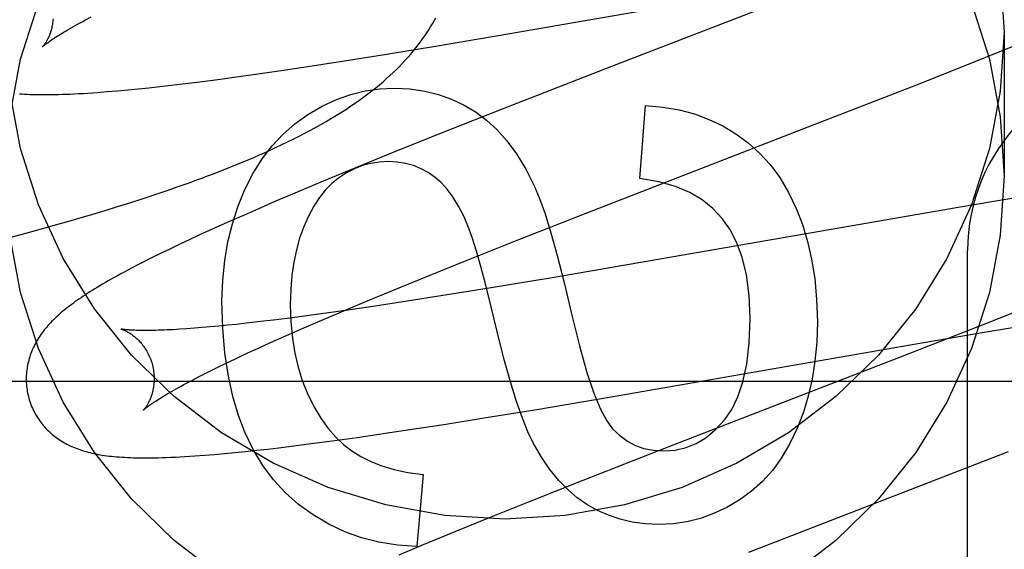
# Model space of a CAD drawing. Header units: inches. Extents: x 0 to 283, y 0 to 183.
# Tile 41 of 88: x 95.4001 to 95.554, y 97.0739 to 97.1567. Entities that reach past the tile are written whole.
import ezdxf

# ---------------------------------------------------------------- set-up
doc = ezdxf.new("R2010")
doc.units = ezdxf.units.IN
doc.header["$LTSCALE"] = 15.5833333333
doc.header["$MEASUREMENT"] = 0
doc.linetypes.add('HIDDEN', pattern=[0.2, 0.1, -0.1])
doc.layers.add('DEFAULT_2', color=8, linetype='HIDDEN')
doc.layers.add('RIGHTHAND_DOOR_ASSEMBLY', color=7, linetype='CONTINUOUS')

msp = doc.modelspace()

# ---------------------------------------------------------------- linework, layer by layer
at = {"layer": 'DEFAULT_2', "color": 8, "linetype": 'HIDDEN'}
for p, q in [((95.4767596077, 97.15449916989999), (95.5236285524, 97.1626594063)), ((95.5203423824, 97.1600753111), (95.4926214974, 97.1493460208)), ((95.4104104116, 97.1566359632), (95.41131483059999, 97.1571142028)), ((95.46510279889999, 97.1525337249), (95.4767596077, 97.15449916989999)), ((95.55399873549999, 97.1547491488), (95.55399873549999, 97.13225715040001)), ((95.5538841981, 97.1518978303), (95.5584253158, 97.15374135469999)), ((95.457158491, 97.1512323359), (95.46510279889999, 97.1525337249)), ((95.54818156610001, 97.14961379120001), (95.5538841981, 97.1518978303)), ((95.4451832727, 97.1493547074), (95.4505395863, 97.1501798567)), ((95.4505395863, 97.1501798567), (95.457158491, 97.1512323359)), ((95.4369628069, 97.1481473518), (95.44101596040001, 97.1487326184)), ((95.44101596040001, 97.1487326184), (95.4451832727, 97.1493547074)), ((95.4926214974, 97.1493460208), (95.47582903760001, 97.1427952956)), ((95.5401968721, 97.146457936), (95.54818156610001, 97.14961379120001)), ((95.4255605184, 97.14663898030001), (95.42830023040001, 97.1469790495)), ((95.42830023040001, 97.1469790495), (95.4311139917, 97.1473443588)), ((95.4311139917, 97.1473443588), (95.4340023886, 97.14773415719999)), ((95.4340023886, 97.14773415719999), (95.4369628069, 97.1481473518)), ((95.41380019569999, 97.1454228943), (95.41539903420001, 97.1455581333)), ((95.41539903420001, 97.1455581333), (95.4170210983, 97.1457069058)), ((95.4170210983, 97.1457069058), (95.4186634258, 97.14586810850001)), ((95.4186634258, 97.14586810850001), (95.4203322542, 97.1460416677)), ((95.4203322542, 97.1460416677), (95.4220347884, 97.146227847)), ((95.4220347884, 97.146227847), (95.4237778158, 97.1464270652)), ((95.4237778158, 97.1464270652), (95.4255605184, 97.14663898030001)), ((95.52430681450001, 97.14026517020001), (95.5401968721, 97.146457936)), ((95.47582903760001, 97.1427952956), (95.46601524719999, 97.1389120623)), ((95.49706691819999, 97.13185191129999), (95.4979263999, 97.1432706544)), ((95.4898568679, 97.1269144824), (95.52430681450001, 97.14026517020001)), ((95.46601524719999, 97.1389120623), (95.4586180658, 97.1359434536)), ((95.4586180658, 97.1359434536), (95.45248791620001, 97.1334471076)), ((95.45248791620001, 97.1334471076), (95.4475528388, 97.13140721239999)), ((95.4475528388, 97.13140721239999), (95.4437314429, 97.1298050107)), ((95.42115362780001, 97.1293010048), (95.4230330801, 97.1299353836)), ((95.4230330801, 97.1299353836), (95.42489863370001, 97.1305812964)), ((95.42489863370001, 97.1305812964), (95.4267504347, 97.1312397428)), ((95.4173534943, 97.1280636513), (95.41926039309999, 97.12867734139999)), ((95.41926039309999, 97.12867734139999), (95.42115362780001, 97.1293010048)), ((95.4437314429, 97.1298050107), (95.44003164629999, 97.1282312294)), ((95.5555429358, 97.1287830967), (95.547152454, 97.1273845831)), ((95.4115528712, 97.1262762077), (95.4134995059, 97.1268636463)), ((95.4134995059, 97.1268636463), (95.4154331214, 97.1274592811)), ((95.4154331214, 97.1274592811), (95.4173534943, 97.1280636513)), ((95.43734140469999, 97.12707054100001), (95.4347272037, 97.12592733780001)), ((95.44003164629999, 97.1282312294), (95.43734140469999, 97.12707054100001)), ((95.4779023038, 97.12221751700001), (95.4898568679, 97.1269144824)), ((95.547152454, 97.1273845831), (95.48366051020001, 97.11638636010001)), ((95.4095938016, 97.1256965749), (95.4115528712, 97.1262762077)), ((95.4347272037, 97.12592733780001), (95.4321896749, 97.12480102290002)), ((95.4016525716, 97.12345136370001), (95.404648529, 97.12428016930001)), ((95.404648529, 97.12428016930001), (95.4066341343, 97.12484125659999)), ((95.4297335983, 97.1236927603), (95.42814552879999, 97.1229652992)), ((95.4321896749, 97.12480102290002), (95.4297335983, 97.1236927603)), ((95.39863603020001, 97.1226367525), (95.4016525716, 97.12345136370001)), ((95.42659546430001, 97.12224591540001), (95.4250770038, 97.12153120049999)), ((95.42814552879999, 97.1229652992), (95.42659546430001, 97.12224591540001)), ((95.4695282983, 97.1188807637), (95.4779023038, 97.12221751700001)), ((95.42358499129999, 97.12081809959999), (95.4221285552, 97.1201102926)), ((95.4250770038, 97.12153120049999), (95.42358499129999, 97.12081809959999)), ((95.4207298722, 97.11941817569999), (95.41940825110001, 97.11875147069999)), ((95.4221285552, 97.1201102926), (95.4207298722, 97.11941817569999)), ((95.5482987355, 96.51576785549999), (95.5482987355, 97.1205717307)), ((95.41940825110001, 97.11875147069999), (95.41816982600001, 97.11811389)), ((95.46348759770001, 97.1164404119), (95.4695282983, 97.1188807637)), ((95.4586420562, 97.11445702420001), (95.46348759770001, 97.1164404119)), ((95.48366051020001, 97.11638636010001), (95.47352905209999, 97.1147002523)), ((95.4539906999, 97.1125263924), (95.4586420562, 97.11445702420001)), ((95.47352905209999, 97.1147002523), (95.4659406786, 97.1134763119)), ((95.4659406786, 97.1134763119), (95.46071464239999, 97.11265869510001)), ((95.4504233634, 97.1110242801), (95.4539906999, 97.1125263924)), ((95.4556758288, 97.1118945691), (95.4517937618, 97.1113252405)), ((95.46071464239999, 97.11265869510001), (95.4556758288, 97.1118945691)), ((95.5589997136, 97.11226782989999), (95.5513666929, 97.10923739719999)), ((95.44274403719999, 97.1100824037), (95.44023044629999, 97.1097637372)), ((95.44535406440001, 97.11042677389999), (95.44274403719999, 97.1100824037)), ((95.4480560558, 97.11079598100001), (95.44535406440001, 97.11042677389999)), ((95.4470043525, 97.1095637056), (95.4504233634, 97.1110242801)), ((95.4517937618, 97.1113252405), (95.4480560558, 97.11079598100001)), ((95.4262714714, 97.10834327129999), (95.425173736, 97.1082704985)), ((95.4274274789, 97.10842857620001), (95.4262714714, 97.10834327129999)), ((95.4286402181, 97.1085265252), (95.4274274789, 97.10842857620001)), ((95.42990847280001, 97.1086371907), (95.4286402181, 97.1085265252)), ((95.43123098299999, 97.1087605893), (95.42990847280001, 97.1086371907)), ((95.43260644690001, 97.10889668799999), (95.43123098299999, 97.1087605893)), ((95.4340334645, 97.109045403), (95.43260644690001, 97.10889668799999)), ((95.4355106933, 97.10920662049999), (95.4340334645, 97.109045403)), ((95.4378178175, 97.1094715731), (95.4355106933, 97.10920662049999)), ((95.44023044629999, 97.1097637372), (95.4378178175, 97.1094715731)), ((95.4421768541, 97.1074586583), (95.4445437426, 97.1084976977)), ((95.4445437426, 97.1084976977), (95.4470043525, 97.1095637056)), ((95.5513666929, 97.10923739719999), (95.53909325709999, 97.104434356)), ((95.5511962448, 97.10788230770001), (95.5593152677, 97.109232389)), ((95.43990800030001, 97.1064482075), (95.4421768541, 97.1074586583)), ((95.5393080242, 97.10584900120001), (95.5511962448, 97.10788230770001)), ((95.4363560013, 97.10483228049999), (95.4377414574, 97.1054680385)), ((95.4377414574, 97.1054680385), (95.43990800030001, 97.1064482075)), ((95.4925766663, 97.09771250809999), (95.5393080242, 97.10584900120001)), ((95.4337320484, 97.1036057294), (95.43501913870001, 97.10421132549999)), ((95.43501913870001, 97.10421132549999), (95.4363560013, 97.10483228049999)), ((95.53909325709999, 97.104434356), (95.5014604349, 97.0898534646)), ((95.4301814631, 97.1018873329), (95.4313120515, 97.10244308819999)), ((95.4313120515, 97.10244308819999), (95.4324959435, 97.1030160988)), ((95.4324959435, 97.1030160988), (95.4337320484, 97.1036057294)), ((95.4271204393, 97.1003308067), (95.4280842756, 97.10083025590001)), ((95.4280842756, 97.10083025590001), (95.4291051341, 97.10134945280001)), ((95.4291051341, 97.10134945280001), (95.4301814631, 97.1018873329)), ((95.3984987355, 97.1001717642), (95.8984987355, 97.1001717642)), ((95.4262147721, 97.0998520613), (95.4271204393, 97.1003308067)), ((95.4809542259, 97.0957526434), (95.4925766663, 97.09771250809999)), ((95.4664307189, 97.093404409), (95.47303228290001, 97.09445458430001)), ((95.47303228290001, 97.09445458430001), (95.4809542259, 97.0957526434)), ((95.4610876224, 97.0925807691), (95.4664307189, 97.093404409)), ((95.44896172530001, 97.0908293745), (95.452885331, 97.09137488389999)), ((95.452885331, 97.09137488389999), (95.4569299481, 97.09195957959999)), ((95.4569299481, 97.09195957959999), (95.4610876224, 97.0925807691)), ((95.4406103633, 97.0897588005), (95.44331815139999, 97.0900903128)), ((95.44331815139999, 97.0900903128), (95.4461027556, 97.09044754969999)), ((95.4461027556, 97.09044754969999), (95.44896172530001, 97.0908293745)), ((95.5014604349, 97.0898534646), (95.4881408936, 97.0846335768)), ((95.4290276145, 97.08858705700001), (95.430578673, 97.088713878)), ((95.430578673, 97.088713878), (95.4321552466, 97.08885421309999)), ((95.4321552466, 97.08885421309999), (95.43377181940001, 97.089008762)), ((95.43377181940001, 97.089008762), (95.4354294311, 97.0891772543)), ((95.4354294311, 97.0891772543), (95.4371226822, 97.0893587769)), ((95.4371226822, 97.0893587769), (95.43884925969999, 97.0895526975)), ((95.43884925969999, 97.0895526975), (95.4406103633, 97.0897588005)), ((95.5141033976, 97.0734142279), (95.5547009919, 97.08916176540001)), ((95.46317878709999, 97.0855626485), (95.46219652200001, 97.0743280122)), ((95.4881408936, 97.0846335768), (95.47950828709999, 97.0812032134)), ((95.47950828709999, 97.0812032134), (95.47322522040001, 97.0786731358)), ((95.47322522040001, 97.0786731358), (95.46814207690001, 97.076599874)), ((95.46814207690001, 97.076599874), (95.46321792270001, 97.07456369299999)), ((95.46321792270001, 97.07456369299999), (95.45940509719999, 97.0729643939))]:
    msp.add_line(p, q, dxfattribs=at)
for points in [[(95.55341563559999, 97.16399397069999), (95.55399873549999, 97.1547491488)], [(95.3985818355, 97.14150197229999), (95.40026527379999, 97.1504820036), (95.40307327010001, 97.15925959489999)], [(95.548924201, 97.15925959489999), (95.5517321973, 97.1504820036), (95.55341563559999, 97.14150197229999), (95.55399873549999, 97.13225715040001)], [(95.4053310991, 97.1568280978), (95.40531586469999, 97.1566090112), (95.40529544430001, 97.1563947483), (95.40527018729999, 97.1561856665), (95.40524045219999, 97.1559819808), (95.40520660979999, 97.1557839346), (95.40516902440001, 97.1555916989), (95.4051280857, 97.15540554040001), (95.40508409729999, 97.15522532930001), (95.4050373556, 97.1550509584), (95.404988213, 97.15488256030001), (95.4049370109, 97.1547202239), (95.40488404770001, 97.1545639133), (95.4048296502, 97.1544136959), (95.40477401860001, 97.15426931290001), (95.4047173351, 97.1541305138), (95.4046598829, 97.1539973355), (95.40460190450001, 97.1538697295), (95.4045436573, 97.15374769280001), (95.4044854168, 97.1536312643), (95.4044273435, 97.153520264), (95.4043695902, 97.1534145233), (95.4043124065, 97.1533140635), (95.4042559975, 97.1532188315), (95.4042006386, 97.1531288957), (95.4041465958, 97.1530443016), (95.40409412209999, 97.15296506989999), (95.4040434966, 97.1528912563), (95.4039949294, 97.15282281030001), (95.4039486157, 97.1527596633), (95.4039048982, 97.1527019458), (95.4038640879, 97.1526497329), (95.4038265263, 97.15260312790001), (95.40379256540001, 97.1525622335), (95.40376254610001, 97.15252712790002), (95.403736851, 97.15249792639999), (95.4037157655, 97.1524746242), (95.4036995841, 97.15245722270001), (95.4036887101, 97.15244583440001), (95.40368352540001, 97.1524405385)], [(95.4036844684, 97.15244146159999), (95.4036919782, 97.15244871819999), (95.4037065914, 97.152462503), (95.4037288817, 97.1524830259), (95.4037593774, 97.1525104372), (95.40379869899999, 97.15254495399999), (95.40384726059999, 97.15258659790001), (95.4039055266, 97.15263543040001), (95.4039739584, 97.15269150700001), (95.40405302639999, 97.15275488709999), (95.40414314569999, 97.152825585), (95.4042447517, 97.1529036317), (95.4043582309, 97.15298902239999), (95.4044839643, 97.1530817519), (95.40462237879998, 97.1531818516), (95.40477389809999, 97.15328935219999), (95.40493893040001, 97.1534042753), (95.40511797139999, 97.15352670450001), (95.40531120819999, 97.1536565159), (95.40551892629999, 97.15379366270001), (95.4057412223, 97.1539379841), (95.4059782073, 97.15408934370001), (95.40622992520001, 97.1542475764), (95.40649636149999, 97.15441249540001), (95.40677759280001, 97.1545839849), (95.40707359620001, 97.1547618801), (95.4073844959, 97.154946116), (95.4077103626, 97.15513660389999), (95.4080512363, 97.15533324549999), (95.4084071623, 97.1555359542), (95.4087780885, 97.1557445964), (95.4091639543, 97.1559590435), (95.4095646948, 97.1561791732), (95.40998018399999, 97.15640483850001), (95.4104104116, 97.1566359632)], [(95.4267504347, 97.1312397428), (95.42767136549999, 97.13157406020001), (95.42858911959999, 97.1319120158), (95.42950379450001, 97.13225380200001), (95.4304154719, 97.1325996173), (95.43132421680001, 97.1329496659), (95.4322301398, 97.1333041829), (95.4331331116, 97.1336633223), (95.4340330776, 97.134027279), (95.4349298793, 97.1343962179), (95.4358233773, 97.1347703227), (95.4367134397, 97.135149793), (95.4375998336, 97.13553479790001), (95.43848269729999, 97.1359256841), (95.43936171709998, 97.1363226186), (95.44023792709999, 97.13672640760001), (95.4411118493, 97.1371376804), (95.44198438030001, 97.1375573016), (95.44285628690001, 97.1379861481), (95.4437280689, 97.1384250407), (95.44460177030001, 97.1388756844), (95.445473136, 97.13933658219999), (95.4463410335, 97.13980779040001), (95.4471990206, 97.1402863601), (95.44804252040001, 97.14077007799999), (95.44886694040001, 97.14125644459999), (95.4496672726, 97.14174238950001), (95.450442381, 97.1422269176), (95.4511888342, 97.1427074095), (95.45190967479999, 97.14318528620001), (95.4526060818, 97.1436608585), (95.4532797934, 97.14413487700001), (95.4539323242, 97.14460802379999), (95.45456497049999, 97.145080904), (95.45517920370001, 97.1455543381), (95.45577549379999, 97.1460284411), (95.4563547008, 97.14650366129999), (95.4569168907, 97.1469798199), (95.45746230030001, 97.1474568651), (95.4579912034, 97.14793477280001), (95.4585038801, 97.14841352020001), (95.45900048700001, 97.1488929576), (95.4594812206, 97.14937295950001), (95.4599461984, 97.1498533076), (95.46039557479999, 97.1503337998), (95.4608294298, 97.1508141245), (95.4612478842, 97.15129398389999), (95.4616510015, 97.1517729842), (95.46203878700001, 97.1522506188), (95.46241159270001, 97.1527267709), (95.4627695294, 97.1532010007), (95.4631133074, 97.1536736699), (95.4634433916, 97.15414486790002), (95.46376041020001, 97.15461496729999), (95.4640649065, 97.1550842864), (95.4643573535, 97.1555531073), (95.4646382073, 97.1560217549), (95.4649078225, 97.15649044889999), (95.4651665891, 97.1569595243)], [(95.55399873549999, 97.1547491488), (95.55341563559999, 97.14550432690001), (95.5517321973, 97.1365242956), (95.548924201, 97.12774670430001), (95.54506430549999, 97.1193586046), (95.5401863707, 97.111492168), (95.53438257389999, 97.1042496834), (95.5277181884, 97.0977515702), (95.5203077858, 97.0920756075), (95.51224425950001, 97.0873234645), (95.5036579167, 97.0835438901), (95.4946638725, 97.08081389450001), (95.4854005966, 97.0791503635), (95.4759987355, 97.0786011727), (95.46659687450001, 97.0791503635), (95.4573335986, 97.08081389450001), (95.44833955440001, 97.0835438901), (95.43975321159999, 97.0873234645), (95.4316896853, 97.0920756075), (95.4242792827, 97.0977515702), (95.4176148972, 97.1042496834), (95.41181110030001, 97.111492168), (95.40693316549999, 97.1193586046), (95.40307327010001, 97.12774670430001), (95.40026527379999, 97.1365242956), (95.3985818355, 97.14550432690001)], [(95.4000958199, 97.1450831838), (95.40048607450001, 97.1450576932), (95.4008868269, 97.1450350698), (95.40129890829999, 97.14501533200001), (95.40172304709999, 97.1449985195), (95.4021600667, 97.1449846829), (95.4026106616, 97.1449738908), (95.4030755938, 97.1449662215), (95.4035556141, 97.1449617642), (95.4040515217, 97.14496061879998), (95.4045640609, 97.1449628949), (95.4050940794, 97.14496871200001), (95.4056421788, 97.14497819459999), (95.4062090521, 97.1449914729), (95.4067953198, 97.1450086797), (95.40740162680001, 97.145029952), (95.4080286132, 97.1450554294), (95.40867697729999, 97.1450852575), (95.40934719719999, 97.1451195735), (95.4100404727, 97.1451585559), (95.41075528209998, 97.1452022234), (95.41149110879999, 97.1452506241), (95.41224541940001, 97.1453036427), (95.41380019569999, 97.1454228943)], [(95.4451435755, 97.14183697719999), (95.4473984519, 97.1431412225), (95.4496457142, 97.14419141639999), (95.4518767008, 97.14498004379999), (95.4541173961, 97.1455296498), (95.4563937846, 97.1458627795), (95.45869720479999, 97.14597191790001)], [(95.45869720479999, 97.14597191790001), (95.4611348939, 97.14584929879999), (95.4634388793, 97.145522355), (95.46560075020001, 97.1449889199), (95.4676457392, 97.1442554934), (95.4695990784, 97.1433285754), (95.4714523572, 97.1422059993)], [(95.4714523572, 97.1422059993), (95.4731052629, 97.1409794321), (95.47471300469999, 97.1394851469), (95.4762799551, 97.137737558), (95.4777929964, 97.135693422), (95.4792390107, 97.13330949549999), (95.4806223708, 97.1306001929)], [(95.4979263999, 97.1432706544), (95.5006414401, 97.1430216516), (95.5032003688, 97.1425755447), (95.5055895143, 97.1419317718), (95.5078498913, 97.1410920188), (95.5100225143, 97.1400579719), (95.5120937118, 97.138829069)], [(95.4352712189, 97.1299986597), (95.4365867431, 97.1325964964), (95.4380295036, 97.13492675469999), (95.43959508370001, 97.1369728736), (95.4412967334, 97.1387845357), (95.4431477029, 97.14041142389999), (95.4451435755, 97.14183697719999)], [(95.5120937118, 97.138829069), (95.51401448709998, 97.1374346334), (95.5157946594, 97.1358311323), (95.5174309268, 97.13403501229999), (95.5189331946, 97.131996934), (95.5203113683, 97.1296675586), (95.52156214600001, 97.1270633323)], [(95.4577149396, 97.13449172), (95.45632001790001, 97.13441786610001), (95.4549765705, 97.1342060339), (95.4536932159, 97.1338603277), (95.45244409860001, 97.13336843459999), (95.4512033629, 97.1327180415), (95.4499796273, 97.1319132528)], [(95.465067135, 97.1320168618), (95.46398634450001, 97.1327673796), (95.46285618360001, 97.13338174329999), (95.4616845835, 97.1338590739), (95.4604477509, 97.1342020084), (95.4591218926, 97.1344131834), (95.4577149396, 97.13449172)], [(95.4316896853, 97.0695836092), (95.4242792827, 97.0752595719), (95.4176148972, 97.081757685), (95.41181110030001, 97.08900016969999), (95.40693316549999, 97.09686660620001), (95.40307327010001, 97.10525470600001), (95.40026527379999, 97.1140322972), (95.3985818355, 97.12301232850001), (95.3979987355, 97.13225715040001)], [(95.4499796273, 97.1319132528), (95.4489344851, 97.13106526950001), (95.44793654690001, 97.13004956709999), (95.4469828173, 97.1288746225), (95.4460822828, 97.12751500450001), (95.44524393, 97.1259452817), (95.4444647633, 97.1241739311)], [(95.47039920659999, 97.12392312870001), (95.4695770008, 97.1258477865), (95.4687252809, 97.12753247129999), (95.46784130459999, 97.12896809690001), (95.46693329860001, 97.1301819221), (95.46600948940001, 97.1312012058), (95.465067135, 97.1320168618)], [(95.5099407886, 97.12557485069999), (95.50848861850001, 97.12713657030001), (95.5067855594, 97.12849805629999), (95.5048564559, 97.12966491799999), (95.50262677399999, 97.13062032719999), (95.5000219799, 97.1313474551), (95.49706691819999, 97.13185191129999)], [(95.55399873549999, 97.13225715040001), (95.55341563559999, 97.12301232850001), (95.5517321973, 97.1140322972), (95.548924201, 97.10525470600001), (95.54506430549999, 97.09686660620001), (95.5401863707, 97.08900016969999), (95.53438257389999, 97.081757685), (95.5277181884, 97.0752595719), (95.5203077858, 97.0695836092)], [(95.43174631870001, 97.11269767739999), (95.4318616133, 97.1159374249), (95.43216983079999, 97.1190254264), (95.43267476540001, 97.1219530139), (95.43336503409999, 97.1247461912), (95.4342292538, 97.1274309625), (95.4352712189, 97.1299986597)], [(95.4806223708, 97.1306001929), (95.4814031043, 97.12873516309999), (95.4822520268, 97.1263145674), (95.48316568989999, 97.1233637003), (95.48415443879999, 97.1198066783), (95.4852286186, 97.11556761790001), (95.4863847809, 97.1106718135)], [(95.52156214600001, 97.1270633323), (95.5224936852, 97.12464009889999), (95.5232780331, 97.12202014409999), (95.5239231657, 97.11921154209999), (95.5244051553, 97.1161900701), (95.52470007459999, 97.11293150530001), (95.52481589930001, 97.10944392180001)], [(95.4066341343, 97.12484125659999), (95.4076233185, 97.12512451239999), (95.4095938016, 97.1256965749)], [(95.5143179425, 97.1099351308), (95.5141477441, 97.1135706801), (95.5137363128, 97.11677355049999), (95.5130672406, 97.1195239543), (95.5121897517, 97.1218812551), (95.51115307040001, 97.1239048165), (95.5099407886, 97.12557485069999)], [(95.4444647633, 97.1241739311), (95.4438746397, 97.12250878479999), (95.443380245, 97.1207128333), (95.44297729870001, 97.11879081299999), (95.4426786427, 97.1167285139), (95.442497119, 97.1145117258), (95.44242844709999, 97.1121451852)], [(95.4747748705, 97.10790753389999), (95.47383691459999, 97.11177739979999), (95.4729819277, 97.11516676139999), (95.4722094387, 97.118075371), (95.4715208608, 97.1205039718), (95.47091760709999, 97.1224533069), (95.47039920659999, 97.12392312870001)], [(95.41816982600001, 97.11811389), (95.41758072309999, 97.11780570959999), (95.4170109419, 97.1175043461), (95.4164599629, 97.11720962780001), (95.4159272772, 97.1169213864), (95.4154123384, 97.11663943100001), (95.4149146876, 97.1163636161), (95.41443357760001, 97.1160936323), (95.4139683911, 97.11582923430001), (95.4135183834, 97.11557009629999), (95.4130828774, 97.1153159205), (95.4126611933, 97.1150663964), (95.4122526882, 97.1148212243), (95.4118567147, 97.1145800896), (95.4114726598, 97.1143426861), (95.41109991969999, 97.1141086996), (95.41073787, 97.1138777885), (95.4103860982, 97.11364973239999), (95.4100441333, 97.11342426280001), (95.4097116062, 97.11320116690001), (95.40938814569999, 97.1129802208), (95.4090733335, 97.1127611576), (95.4087667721, 97.1125437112), (95.408468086, 97.1123276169), (95.408176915, 97.11211260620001), (95.4078928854, 97.1118983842), (95.4076156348, 97.11168464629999), (95.407344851, 97.11147110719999), (95.4070801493, 97.1112574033), (95.40682146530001, 97.11104341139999), (95.40656864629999, 97.1108289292)], [(95.4353070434, 97.0921929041), (95.4343015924, 97.0948169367), (95.4334493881, 97.0977448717), (95.4327396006, 97.10096408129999), (95.4322047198, 97.1045124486), (95.4318772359, 97.1084278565), (95.43174631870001, 97.11269767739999)], [(95.44242844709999, 97.1121451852), (95.4425171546, 97.10943699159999), (95.44275104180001, 97.1068974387), (95.44313519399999, 97.1045326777), (95.44365435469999, 97.102324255), (95.4442932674, 97.10025371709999), (95.4450570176, 97.098327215)], [(95.40656864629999, 97.1108289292), (95.4063215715, 97.1106137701), (95.4060800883, 97.11039771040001), (95.4058441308, 97.11018059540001), (95.40561357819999, 97.10996221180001), (95.4053884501, 97.1097424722), (95.40516870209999, 97.10952122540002), (95.40495441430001, 97.1092984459), (95.4047456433, 97.1090740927), (95.40454241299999, 97.1088480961), (95.4043447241, 97.1086203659), (95.4041527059, 97.1083909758), (95.4039665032, 97.1081600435), (95.4037860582, 97.10792745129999), (95.4036114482, 97.1076932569), (95.40344249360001, 97.1074571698), (95.403279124, 97.1072190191), (95.4031212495, 97.10697859), (95.4029686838, 97.1067354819), (95.4028217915, 97.10649016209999), (95.4026807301, 97.1062428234), (95.402545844, 97.10599405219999), (95.4024174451, 97.1057444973), (95.4022955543, 97.10549435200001), (95.4021803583, 97.10524422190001), (95.4020715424, 97.1049936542), (95.4019690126, 97.10474261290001), (95.40187247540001, 97.1044904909), (95.40178172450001, 97.1042367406), (95.40169670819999, 97.10398113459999), (95.4016173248, 97.10372318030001), (95.4015437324, 97.1034631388), (95.40147604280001, 97.10320115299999), (95.4014143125, 97.1029371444), (95.401358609, 97.10267104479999), (95.40130904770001, 97.1024030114), (95.40126572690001, 97.1021331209), (95.4012287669, 97.10186159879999), (95.4011982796, 97.1015886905), (95.40117434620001, 97.1013144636), (95.4011570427, 97.10103897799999), (95.40114645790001, 97.1007625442), (95.40114266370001, 97.10048546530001), (95.401145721, 97.1002078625), (95.40115568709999, 97.0999298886), (95.40117260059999, 97.0996517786), (95.40119649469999, 97.09937372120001), (95.401227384, 97.09909602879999), (95.4012652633, 97.098819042), (95.40131014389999, 97.09854287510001), (95.4013620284, 97.0982676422), (95.40142086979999, 97.09799368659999), (95.4014866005, 97.0977213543), (95.4015485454, 97.09748881)], [(95.4863847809, 97.1106718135), (95.4876175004, 97.10567296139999), (95.4887839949, 97.1015292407), (95.4898825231, 97.0982890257), (95.4909183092, 97.09580719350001), (95.4918965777, 97.0939386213), (95.4928155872, 97.0927316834)], [(95.51032749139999, 97.09415747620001), (95.51142952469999, 97.09573410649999), (95.512373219, 97.09770555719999), (95.5131739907, 97.1000471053), (95.51378559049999, 97.10283291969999), (95.5141617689, 97.1061371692), (95.5143179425, 97.1099351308)], [(95.415974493, 97.1083123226), (95.4159626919, 97.1083149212), (95.4159531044, 97.1083171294), (95.415959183, 97.1083155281), (95.41597428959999, 97.1083114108), (95.4159970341, 97.10830488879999), (95.4160270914, 97.108295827), (95.4160642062, 97.10828407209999), (95.4161081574, 97.10826946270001), (95.4161585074, 97.10825191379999), (95.41621487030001, 97.1082313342), (95.4162768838, 97.1082076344), (95.41634417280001, 97.10818073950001), (95.4164164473, 97.1081505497), (95.4164933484, 97.10811700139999), (95.41657476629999, 97.1080799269), (95.41666056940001, 97.10803916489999), (95.4167504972, 97.1079946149), (95.41684434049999, 97.10794615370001), (95.41694183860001, 97.10789368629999), (95.4170427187, 97.10783712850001), (95.417146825, 97.1077763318), (95.4172539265, 97.1077111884), (95.4173639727, 97.1076414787), (95.4174769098, 97.1075669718), (95.4175924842, 97.10748755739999), (95.41771047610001, 97.1074031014), (95.4178307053, 97.1073134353), (95.41795291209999, 97.1072184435), (95.41807707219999, 97.10711781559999), (95.4182031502, 97.10701122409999), (95.4183308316, 97.1068985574), (95.418459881, 97.1067796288), (95.4185899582, 97.1066543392), (95.4187206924, 97.10652262), (95.41885188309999, 97.1063842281), (95.41898333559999, 97.10623889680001), (95.4191145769, 97.1060866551), (95.41924520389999, 97.10592746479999), (95.41937477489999, 97.10576134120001), (95.4195028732, 97.10558828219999), (95.41962901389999, 97.1054084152), (95.41975277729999, 97.1052218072), (95.4198735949, 97.10502878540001), (95.4199909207, 97.10482971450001), (95.4201043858, 97.10462472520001), (95.4202136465, 97.1044139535), (95.4203181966, 97.10419790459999), (95.4204175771, 97.10397710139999), (95.4205114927, 97.10375179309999), (95.4205996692, 97.1035222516), (95.4206817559, 97.10328906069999), (95.4207574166, 97.10305292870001), (95.4208175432, 97.10284658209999)], [(95.425173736, 97.1082704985), (95.4241360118, 97.1082100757), (95.4236401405, 97.10818440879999), (95.42315980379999, 97.1081617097), (95.4226951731, 97.1081419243), (95.42224624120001, 97.10812498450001), (95.42181309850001, 97.1081108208), (95.42139555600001, 97.1080993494), (95.4209933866, 97.1080904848), (95.4206068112, 97.10808414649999), (95.42023555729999, 97.10808023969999), (95.41988076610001, 97.1080786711), (95.4195430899, 97.1080793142), (95.41922315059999, 97.10808201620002), (95.41892174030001, 97.1080865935), (95.4186383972, 97.1080928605), (95.4183730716, 97.1081006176), (95.4181251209, 97.1081096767), (95.4178941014, 97.1081198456), (95.4176793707, 97.1081309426), (95.4174804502, 97.108142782), (95.4172964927, 97.1081552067), (95.41712680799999, 97.1081680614), (95.4169706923, 97.1081812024), (95.4168274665, 97.10819449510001), (95.4166966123, 97.1082077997), (95.4165775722, 97.1082209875), (95.4164699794, 97.108233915), (95.416373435, 97.10824644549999), (95.4162875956, 97.108258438), (95.41621211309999, 97.10826975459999), (95.416146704, 97.10828024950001), (95.4160910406, 97.10828978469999), (95.41604499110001, 97.1082981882), (95.4160084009, 97.1083052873), (95.4159810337, 97.1083109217), (95.415974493, 97.1083123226)], [(95.52481589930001, 97.10944392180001), (95.52470963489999, 97.10626580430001), (95.5244341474, 97.1032667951), (95.5239837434, 97.1004547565), (95.5233755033, 97.0978061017), (95.52262650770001, 97.0952972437), (95.5217310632, 97.0929360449)], [(95.4803965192, 97.0905176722), (95.47957211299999, 97.0922284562), (95.47870285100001, 97.0943926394), (95.47778888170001, 97.09698996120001), (95.4768297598, 97.1000812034), (95.4758250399, 97.1037271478), (95.4747748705, 97.10790753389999)], [(95.4208175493, 97.10284656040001), (95.42087325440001, 97.1026360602), (95.4209302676, 97.1023947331), (95.42098025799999, 97.1021526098), (95.42102314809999, 97.10191046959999), (95.42105893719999, 97.1016689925), (95.4210877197, 97.1014285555), (95.42110961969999, 97.1011895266), (95.4211247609, 97.1009525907), (95.42113331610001, 97.1007184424), (95.4211355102, 97.100487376), (95.42113159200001, 97.1002596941), (95.4211218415, 97.10003599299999), (95.4211065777, 97.0998168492), (95.4210861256, 97.0996025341), (95.42106083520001, 97.0993934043), (95.42103106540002, 97.0991896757), (95.4209971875, 97.0989915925), (95.42095956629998, 97.098799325), (95.4209185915, 97.0986131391), (95.42087456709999, 97.0984329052), (95.4208277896, 97.0982585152), (95.4207786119, 97.0980901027), (95.4207273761, 97.0979277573), (95.42067438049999, 97.09777144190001), (95.4206199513, 97.09762122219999), (95.4205642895, 97.0974768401), (95.4205075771, 97.0973380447), (95.4204500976, 97.0972048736), (95.4203920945, 97.09707727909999), (95.4203338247, 97.0969552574), (95.4202755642, 97.0968388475), (95.4202174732, 97.09672786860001), (95.4201597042, 97.0966221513), (95.42010250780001, 97.0965217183), (95.4200460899, 97.0964265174), (95.41999072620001, 97.0963366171), (95.41993668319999, 97.0962520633), (95.4198842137, 97.0961728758), (95.4198335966, 97.09609910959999), (95.4197850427, 97.096030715), (95.41973874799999, 97.0959676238), (95.4196950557, 97.09590996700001), (95.4196542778, 97.09585782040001), (95.41961675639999, 97.09581128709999), (95.41958284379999, 97.09577047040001), (95.41955288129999, 97.09573544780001), (95.4195272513, 97.095706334), (95.4195062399, 97.09568312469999), (95.419490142, 97.09566582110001), (95.419479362, 97.09565453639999), (95.41947428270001, 97.09564935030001)], [(95.41947534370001, 97.09565039), (95.41948298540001, 97.0956577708), (95.4194977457, 97.09567168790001), (95.41952020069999, 97.0956923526), (95.4195508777, 97.0957199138), (95.4195903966, 97.09575458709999), (95.41963917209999, 97.09579639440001), (95.4196976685, 97.0958453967), (95.4197663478, 97.0959016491), (95.41984568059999, 97.0959652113), (95.4199360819, 97.09603609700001), (95.42003798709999, 97.0961143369), (95.4201517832, 97.09619992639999), (95.42027785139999, 97.0962928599), (95.4204166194, 97.0963931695), (95.4205685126, 97.0965008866), (95.420733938, 97.09661603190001), (95.42091339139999, 97.09673868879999), (95.42110705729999, 97.0968687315), (95.4213152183, 97.0970061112), (95.4215379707, 97.0971506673), (95.42177542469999, 97.0973022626), (95.42202762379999, 97.097460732), (95.42229455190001, 97.0976258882), (95.42257628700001, 97.09779761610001), (95.4228728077, 97.0979757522), (95.423184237, 97.0981602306), (95.42351064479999, 97.09835096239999), (95.4238520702, 97.0985478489), (95.42420855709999, 97.09875080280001), (95.42458005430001, 97.0989596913), (95.424966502, 97.0991743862), (95.42536783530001, 97.0993947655), (95.42578392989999, 97.0996206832), (95.4262147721, 97.0998520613)], [(95.4450570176, 97.098327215), (95.4460869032, 97.0962172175), (95.4471745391, 97.0943586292), (95.4483221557, 97.092763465), (95.4495230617, 97.09139568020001), (95.4507705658, 97.09021923), (95.45206689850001, 97.08924612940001)], [(95.40154854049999, 97.0974888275), (95.40161424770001, 97.09726191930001), (95.4016981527, 97.096995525), (95.4017887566, 97.096731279), (95.4018859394, 97.0964695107), (95.40198956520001, 97.0962105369), (95.40209957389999, 97.0959544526), (95.4022158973, 97.0957013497), (95.40233836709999, 97.09545151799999), (95.4024668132, 97.0952052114), (95.4026011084, 97.0949625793), (95.4027410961, 97.09472380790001), (95.4028866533, 97.0944889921), (95.4030376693, 97.0942581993), (95.40319392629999, 97.09403165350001), (95.403355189, 97.0938095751), (95.4035213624, 97.09359197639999), (95.40369234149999, 97.093378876), (95.4038679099, 97.09317042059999), (95.40404785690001, 97.0929667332), (95.4042320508, 97.09276783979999), (95.4044203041, 97.0925738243), (95.40461259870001, 97.09238458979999), (95.4048089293, 97.09220003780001), (95.40500912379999, 97.09202023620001), (95.4052129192, 97.09184532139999), (95.40542062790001, 97.091674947), (95.40563237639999, 97.091508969), (95.4058486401, 97.09134700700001), (95.4060699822, 97.0911886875), (95.4062965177, 97.09103401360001), (95.4065287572, 97.09088275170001), (95.4067662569, 97.0907353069), (95.4070089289, 97.0905918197), (95.4072561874, 97.0904526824), (95.40750747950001, 97.09031820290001), (95.4077625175, 97.09018850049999), (95.4080207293, 97.09006380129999), (95.40828240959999, 97.0899438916), (95.4085476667, 97.0898286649), (95.4088166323, 97.0897180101), (95.4090895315, 97.08961179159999), (95.4093663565, 97.0895099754), (95.40964721, 97.0894124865), (95.4099321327, 97.08931927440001), (95.41022116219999, 97.0892302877), (95.41051452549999, 97.0891454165), (95.41081246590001, 97.08906455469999), (95.4111150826, 97.0889876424), (95.4114225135, 97.08891461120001), (95.41173497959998, 97.08884537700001), (95.4120526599, 97.0887798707), (95.4123758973, 97.08871799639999), (95.4127048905, 97.0886596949), (95.4130403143, 97.0886048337), (95.4133825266, 97.0885533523), (95.41373280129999, 97.08850507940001), (95.414092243, 97.0884599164), (95.4144620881, 97.08841779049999), (95.4148437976, 97.0883786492), (95.41523824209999, 97.0883425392), (95.4156469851, 97.0883094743), (95.416069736, 97.08827963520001), (95.4165066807, 97.0882531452), (95.41695778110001, 97.0882301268), (95.4174226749, 97.088210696), (95.41790219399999, 97.088194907), (95.41839647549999, 97.0881828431), (95.4189072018, 97.0881745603), (95.41943573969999, 97.08817015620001), (95.41998354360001, 97.0881697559), (95.42055214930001, 97.0881735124), (95.42114309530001, 97.0881816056), (95.421758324, 97.08819425), (95.4223985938, 97.088211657), (95.4230664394, 97.0882341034), (95.42375859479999, 97.088261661), (95.424473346, 97.08829437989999), (95.4252070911, 97.0883321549), (95.42595624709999, 97.0883747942), (95.4267170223, 97.08842201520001), (95.4274844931, 97.0884733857), (95.4290276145, 97.08858705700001)], [(95.5008118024, 97.0892461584), (95.5025974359, 97.0893790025), (95.5042882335, 97.08976964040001), (95.50587016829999, 97.0904026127), (95.5073853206, 97.09132429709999), (95.5088757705, 97.09258107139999), (95.51032749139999, 97.09415747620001)], [(95.5217310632, 97.0929360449), (95.52053102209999, 97.0904109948), (95.51921346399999, 97.08816079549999), (95.5177812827, 97.0862026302), (95.5162257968, 97.08448494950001), (95.5145383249, 97.0829562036), (95.5127217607, 97.0816335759)], [(95.4459891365, 97.0792393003), (95.443703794, 97.08089938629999), (95.44163052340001, 97.0827410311), (95.43977876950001, 97.08474737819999), (95.4381201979, 97.08696899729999), (95.4366264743, 97.08945645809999), (95.4353070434, 97.0921929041)], [(95.4928155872, 97.0927316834), (95.4939351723, 97.09165518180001), (95.4951238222, 97.09078250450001), (95.4963663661, 97.0901188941), (95.49770831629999, 97.08964862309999), (95.49919518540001, 97.0893559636), (95.5008118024, 97.0892461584)], [(95.4887790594, 97.0808968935), (95.4872920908, 97.08192509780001), (95.48583553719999, 97.083174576), (95.4844042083, 97.0846370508), (95.4830136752, 97.0863373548), (95.4816795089, 97.08830032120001), (95.4803965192, 97.0905176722)], [(95.45206689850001, 97.08924612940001), (95.45344410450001, 97.0883886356), (95.4550025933, 97.08762245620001), (95.4567342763, 97.08694185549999), (95.45866341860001, 97.08636404), (95.460814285, 97.0859062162), (95.46317878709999, 97.0855626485)], [(95.50001371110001, 97.07776596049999), (95.4978733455, 97.07786737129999), (95.4958525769, 97.0781374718), (95.4939630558, 97.0785767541), (95.4921698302, 97.0791837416), (95.4904379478, 97.0799569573), (95.4887790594, 97.0808968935)], [(95.5127217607, 97.0816335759), (95.5106674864, 97.0804245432), (95.5086003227, 97.0794476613), (95.5065320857, 97.0787089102), (95.5044273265, 97.0781903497), (95.50225059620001, 97.0778740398), (95.50001371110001, 97.07776596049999)], [(95.46219652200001, 97.0743280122), (95.459163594, 97.07453273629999), (95.45627925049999, 97.0749817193), (95.45355840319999, 97.07567376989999), (95.4509563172, 97.0766124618), (95.4484282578, 97.0778013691), (95.4459891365, 97.0792393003)]]:
    msp.add_lwpolyline(points, dxfattribs=at)
msp.add_arc((95.5770922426, 97.1205778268), 0.0287935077, 89.99215061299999, 180.0121305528, dxfattribs=at)
at = {"layer": 'RIGHTHAND_DOOR_ASSEMBLY', "color": 8, "linetype": 'HIDDEN'}
msp.add_line((95.47349873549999, 105.2231717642), (95.47349873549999, 88.4131717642), dxfattribs=at)

doc.saveas('drawing.dxf')
